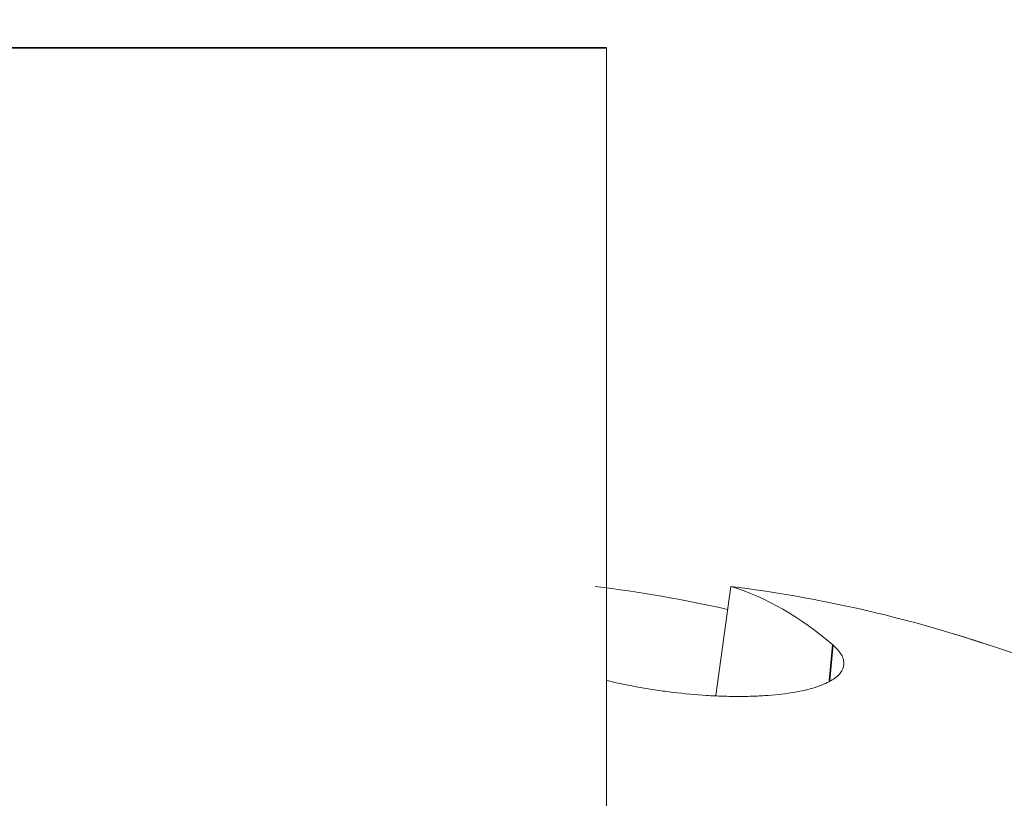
# Model space of a CAD drawing. Header units: millimetres. Extents: x 4 to 1188, y 1 to 840.
# Tile 158 of 256: x 707.102 to 707.618, y 494.312 to 494.72. Entities that reach past the tile are written whole.
import ezdxf

# ---------------------------------------------------------------- set-up
doc = ezdxf.new("R2010")
doc.units = ezdxf.units.MM
doc.layers.add('1', color=7, linetype='Continuous')
doc.styles.add('Arial Unicode MS', font='Arial Unicode MS')
doc.dimstyles.get("Standard").update_dxf_attribs({"dimtxt": 0.18, "dimasz": 0.18, "dimexe": 0.18, "dimexo": 0.0625, "dimgap": 0.09, "dimtad": 0, "dimtih": 1, "dimtoh": 1, "dimdec": 4, "dimzin": 0, "dimdsep": 46, "dimtxsty": 'Standard', "dimcen": 0.09, "dimadec": 0, "dimazin": 0, "dimtfac": 1, "dimtdec": 4, "dimtofl": 0, "dimtmove": 0, "dimatfit": 3, "dimfxl": 0, "dimtolj": 1, "dimtzin": 0, "dimarcsym": 0})

# ---------------------------------------------------------------- blocks, each defined once
blk = doc.blocks.new('_U46')
at = {"layer": '1', "color": 18, "lineweight": 35}
for p, q in [((686.89813, 499.38189), (667.74099, 499.38189)), ((669.74099, 499.38189), (669.74099, 485.8009)), ((715.23717, 485.8009), (667.74099, 485.8009))]:
    blk.add_line(p, q, dxfattribs=at)
at = {"layer": '1', "color": 18, "lineweight": 70}
for points in [[(669.74099, 499.38189), (670.51692, 495.88189), (668.96505, 495.88189)], [(669.74099, 485.8009), (668.96505, 489.3009), (670.51692, 489.30091)]]:
    blk.add_solid(points, dxfattribs=at)
at = {"layer": '1', "color": 18, "linetype": 'Continuous', "lineweight": 13, "insert": (669.2881, 490.54557), "char_height": 3, "attachment_point": 7, "rotation": 90, "line_spacing_factor": 1.047437, "style": 'Arial Unicode MS'}
blk.add_mtext('\\fArial Unicode MS|b0|i0;\\W1.0000;95', dxfattribs=at)

msp = doc.modelspace()

# ---------------------------------------------------------------- linework, layer by layer
at = {"layer": '1', "color": 154, "linetype": 'Continuous', "lineweight": 35}
for p, q in [((707.40918, 494.70522), (706.50918, 494.70522)), ((707.52597, 494.374), (707.52778, 494.39261))]:
    msp.add_line(p, q, dxfattribs=at)
at = {"layer": '1', "color": 154, "linetype": 'Continuous', "lineweight": 13}
for p, q in [((707.40918, 494.19093), (707.40918, 494.70522)), ((707.46647, 494.36611), (707.47432, 494.42321))]:
    msp.add_line(p, q, dxfattribs=at)
msp.add_arc((707.35322, 493.61677), 0.81702, 58.36161, 73.25938, dxfattribs=at)
for centre, major_axis, ratio, start_param, end_param in [((707.35022, 493.61595), (0.21618, -0.78786), 0.918668, 2.688517, 2.780988), ((707.35621, 493.61595), (0.21618, 0.78786), 0.918668, 6.231949, 6.416436), ((707.36045, 493.61595), (0.09236, 0.81174), 0.380951, 6.02834, 6.212827)]:
    msp.add_ellipse(centre, major_axis=major_axis, ratio=ratio, start_param=start_param, end_param=end_param, dxfattribs=at)
msp.add_open_spline([(707.52778, 494.39261), (707.52978, 494.39088), (707.53125, 494.38917), (707.5327, 494.38665), (707.53305, 494.38582), (707.53338, 494.38458), (707.53346, 494.38417), (707.53355, 494.38335), (707.53356, 494.38294), (707.53345, 494.38092), (707.53282, 494.37939), (707.53109, 494.37721), (707.53038, 494.3765), (707.52868, 494.37512), (707.52769, 494.37445), (707.52436, 494.37256), (707.52166, 494.37142), (707.51685, 494.36991), (707.51513, 494.36944), (707.51141, 494.36857), (707.50945, 494.36817), (707.50329, 494.36712), (707.4988, 494.36658), (707.49149, 494.36603), (707.48895, 494.36589), (707.48376, 494.36571), (707.47847, 494.36562), (707.47297, 494.36571), (707.46876, 494.36584), (707.46735, 494.3659), (707.46449, 494.36603), (707.46305, 494.36611), (707.45581, 494.36657), (707.45, 494.3671), (707.44128, 494.36815), (707.43837, 494.36855), (707.43401, 494.3692), (707.43255, 494.36942), (707.42967, 494.36989), (707.42824, 494.37014), (707.42115, 494.37139), (707.41565, 494.37253), (707.40989, 494.3739), (707.40946, 494.37401), (707.40902, 494.37411)], degree=3, knots=[0, 0, 0, 0, 0.082771, 0.082771, 0.124157, 0.124157, 0.14485, 0.14485, 0.165542, 0.165542, 0.248314, 0.248314, 0.289699, 0.289699, 0.331085, 0.331085, 0.413856, 0.413856, 0.455241, 0.455241, 0.496627, 0.496627, 0.579398, 0.579398, 0.620784, 0.620784, 0.662169, 0.703555, 0.703555, 0.724248, 0.724248, 0.744941, 0.744941, 0.827712, 0.827712, 0.869097, 0.869097, 0.88979, 0.88979, 0.910483, 0.910483, 0.993254, 0.993254, 1, 1, 1, 1], dxfattribs=at)

# ---------------------------------------------------------------- dimensions: what is measured, and where the dimension line sits
at = {"layer": '1', "color": 18, "linetype": 'Continuous', "lineweight": 13}
dim = msp.add_linear_dim(base=(669.74099, 485.8009), p1=(695.04099, 499.38189), p2=(756.7381, 485.8009), angle=90, dimstyle='Standard', override={"dimtxt": 3, "dimasz": 3.5, "dimexe": 2, "dimexo": 1, "dimgap": 1.5, "dimtad": 1, "dimtih": 0, "dimtoh": 0, "dimdec": 0, "dimlfac": 7, "dimzin": 8, "dimdsep": 44, "dimlunit": 2, "dimtxsty": 'Arial Unicode MS', "dimsah": 1, "dimse1": 0, "dimse2": 0, "dimsd1": 0, "dimsd2": 0, "dimclrd": 18, "dimclre": 18, "dimclrt": 18, "dimtol": 0, "dimtm": -0.1, "dimtfac": 0.666667, "dimtdec": 2, "dimtofl": 1, "dimtmove": 0, "dimtzin": 8, "dimlwd": 35, "dimlwe": 35}, dxfattribs=at)
dim.commit()
dim.dimension.update_dxf_attribs({"geometry": '_U46', "text_midpoint": (669.74099, 492.5914), "dimtype": 160})

doc.saveas('drawing.dxf')
